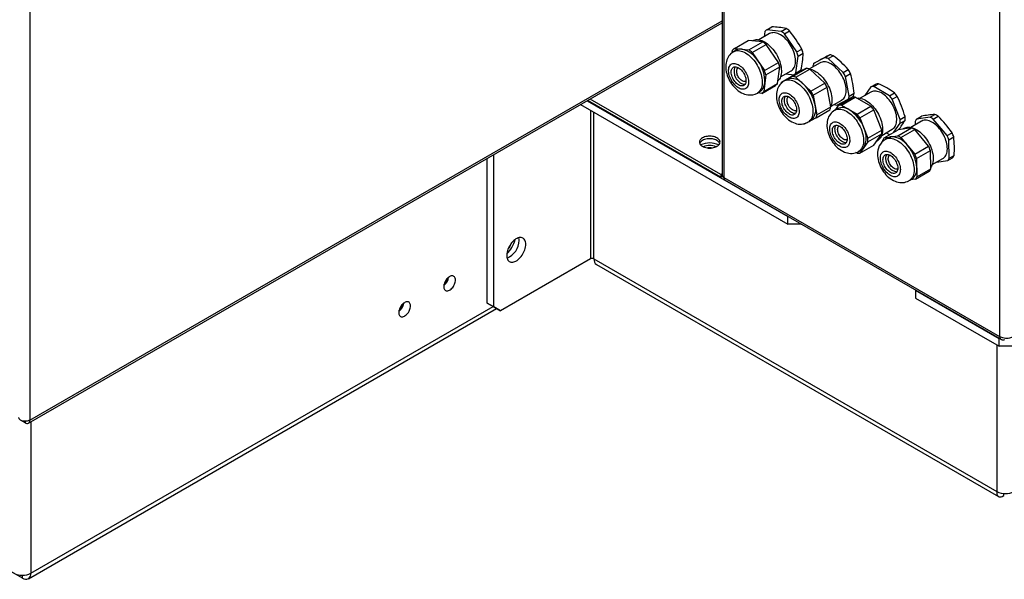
# Model space of a CAD drawing. Header units: millimetres. Extents: x 0 to 39025, y 0 to 11880.
# Tile 12 of 54: x 28248 to 28558, y 929 to 1105. Entities that reach past the tile are written whole.
import ezdxf

# ---------------------------------------------------------------- set-up
doc = ezdxf.new("R2010")
doc.units = ezdxf.units.MM

msp = doc.modelspace()

# ---------------------------------------------------------------- linework, layer by layer
at = {"color": 7, "linetype": 'Continuous', "lineweight": 25, "ltscale": 20}
for p, q in [((28251.62, 2251.72), (28251.62, 979.33)), ((28556.56, 1715), (28556.56, 1005.67)), ((28469.35, 1125.58), (28469.35, 1056.45)), ((28469.87, 1125.06), (28469.87, 1055.72)), ((28251.21, 978.41), (28469.35, 1104.34)), ((28251.62, 979.33), (28469.35, 1105.01)), ((28483.36, 1102.17), (28484.91, 1103.06)), ((28487.94, 1101.67), (28483.36, 1102.17)), ((28487.94, 1101.67), (28489.49, 1102.57)), ((28484.27, 1100.95), (28480.92, 1099.01)), ((28482.73, 1101.6), (28482.52, 1099.94)), ((28488.95, 1100.93), (28490.5, 1101.82)), ((28492.85, 1095.17), (28488.95, 1100.93)), ((28473.2, 1096.3), (28477.57, 1098.82)), ((28473.2, 1096.3), (28477.78, 1095.81)), ((28482.14, 1098.33), (28477.57, 1098.82)), ((28477.78, 1095.81), (28482.14, 1098.33)), ((28478.79, 1095.06), (28483.16, 1097.58)), ((28478.92, 1098.72), (28478.86, 1098.68)), ((28487.06, 1091.83), (28483.16, 1097.58)), ((28492.85, 1095.17), (28494.4, 1096.07)), ((28472.47, 1094.96), (28472.57, 1095.73)), ((28473.74, 1095.72), (28472.92, 1095.25)), ((28478.79, 1095.06), (28482.69, 1089.31)), ((28492.56, 1088.59), (28493.24, 1093.85)), ((28493.24, 1093.85), (28494.79, 1094.75)), ((28501.68, 1093.39), (28498.11, 1091.51)), ((28501.68, 1093.39), (28503.23, 1094.29)), ((28502.68, 1093.1), (28504.23, 1093.99)), ((28507.42, 1088.76), (28502.68, 1093.1)), ((28482.69, 1089.31), (28487.06, 1091.83)), ((28483.08, 1087.99), (28487.44, 1090.51)), ((28486.77, 1085.25), (28487.44, 1090.51)), ((28491.52, 1087.53), (28495.88, 1090.04)), ((28495.88, 1090.04), (28492.31, 1088.17)), ((28500.18, 1091.76), (28496.83, 1089.83)), ((28497.82, 1090.54), (28497.85, 1090.41)), ((28498.11, 1091.51), (28499.66, 1092.41)), ((28483.08, 1087.99), (28482.4, 1082.73)), ((28487.68, 1087.31), (28491.03, 1089.24)), ((28487.95, 1085.65), (28492.31, 1088.17)), ((28487.95, 1085.65), (28491.52, 1087.53)), ((28489.39, 1088.3), (28491.94, 1088.02)), ((28491.94, 1088.02), (28493.48, 1088.92)), ((28492.52, 1087.23), (28496.88, 1089.75)), ((28492.52, 1087.23), (28497.26, 1082.89)), ((28492.56, 1088.59), (28494.11, 1089.49)), ((28494.83, 1089.53), (28494.05, 1089.08)), ((28501.62, 1085.41), (28496.88, 1089.75)), ((28507.42, 1088.76), (28508.97, 1089.65)), ((28508.13, 1087.49), (28509.68, 1088.39)), ((28509.3, 1081.28), (28508.13, 1087.49)), ((28481.77, 1082.16), (28486.14, 1084.67)), ((28482.4, 1082.73), (28486.77, 1085.25)), ((28489.65, 1086.54), (28488.83, 1086.06)), ((28489.65, 1086.54), (28489.73, 1086.59)), ((28497.26, 1082.89), (28501.62, 1085.41)), ((28497.96, 1081.63), (28502.33, 1084.15)), ((28503.5, 1077.93), (28502.33, 1084.15)), ((28516.11, 1084.2), (28514.21, 1081.49)), ((28516.11, 1084.2), (28517.66, 1085.09)), ((28517, 1084.28), (28518.55, 1085.17)), ((28521.94, 1081.42), (28517, 1084.28)), ((28480.42, 1082.26), (28481.24, 1082.73)), ((28481.77, 1082.16), (28480.48, 1082.29)), ((28497.96, 1081.63), (28499.13, 1075.41)), ((28505.95, 1078.33), (28510.31, 1080.85)), ((28506.84, 1078.41), (28511.2, 1080.93)), ((28509.01, 1080.31), (28510.56, 1081.2)), ((28509.3, 1081.28), (28510.85, 1082.17)), ((28516.14, 1078.08), (28511.2, 1080.93)), ((28516.09, 1082.58), (28512.74, 1080.64)), ((28521.94, 1081.42), (28523.49, 1082.32)), ((28522.83, 1080.32), (28524.38, 1081.21)), ((28424.78, 1078.61), (28489.99, 1040.96)), ((28426.9, 1079.83), (28489.99, 1043.41)), ((28468.92, 1055.82), (28427.11, 1079.96)), ((28468.92, 1056.64), (28427.82, 1080.36)), ((28499.13, 1075.41), (28503.5, 1077.93)), ((28503.59, 1078.12), (28506.94, 1080.06)), ((28505.06, 1077.07), (28505.95, 1078.33)), ((28505.44, 1078.43), (28509.01, 1080.31)), ((28506.84, 1078.41), (28511.78, 1075.56)), ((28511.78, 1075.56), (28516.14, 1078.08)), ((28525.3, 1073.95), (28522.83, 1080.32)), ((28427.91, 1076.8), (28427.91, 1030.05)), ((28429.04, 1030.05), (28429.04, 1076.15)), ((28498.85, 1074.44), (28497.1, 1073.52)), ((28498.85, 1074.44), (28503.21, 1076.96)), ((28505.56, 1077.35), (28504.74, 1076.88)), ((28512.66, 1074.45), (28517.03, 1076.97)), ((28512.66, 1074.45), (28515.13, 1068.09)), ((28519.5, 1070.61), (28517.03, 1076.97)), ((28525.3, 1073.95), (28526.85, 1074.85)), ((28530.5, 1074.08), (28532.04, 1074.97)), ((28534.7, 1074.64), (28530.5, 1074.08)), ((28534.7, 1074.64), (28536.25, 1075.54)), ((28535.73, 1074.08), (28537.28, 1074.98)), ((28495.64, 1072.75), (28495.27, 1072.56)), ((28496.17, 1072.99), (28496.32, 1073.08)), ((28496.33, 1073.07), (28497.15, 1073.55)), ((28505.13, 1072.11), (28505.15, 1072.13)), ((28523.3, 1069.92), (28525.3, 1072.77)), ((28524.54, 1068.78), (28528.9, 1071.29)), ((28528.9, 1071.29), (28524.7, 1070.73)), ((28525.3, 1072.77), (28526.85, 1073.66)), ((28532, 1073.39), (28528.65, 1071.46)), ((28530.01, 1073.32), (28530.03, 1072.26)), ((28540.07, 1068.86), (28535.73, 1074.08)), ((28515.13, 1068.09), (28519.5, 1070.61)), ((28515.13, 1066.9), (28519.5, 1069.42)), ((28517.03, 1065.91), (28519.5, 1069.42)), ((28519.5, 1068.94), (28522.85, 1070.87)), ((28520.33, 1068.21), (28524.7, 1070.73)), ((28520.33, 1068.21), (28524.54, 1068.78)), ((28521.47, 1068.17), (28520.65, 1067.7)), ((28520.92, 1069.76), (28521.94, 1069.18)), ((28521.94, 1069.18), (28522, 1069.17)), ((28525.56, 1068.22), (28529.93, 1070.74)), ((28525.56, 1068.22), (28529.91, 1063)), ((28526.65, 1071.16), (28526.27, 1070.94)), ((28534.27, 1065.52), (28529.93, 1070.74)), ((28540.07, 1068.86), (28541.62, 1069.76)), ((28540.61, 1067.55), (28542.16, 1068.44)), ((28515.13, 1066.9), (28512.66, 1063.39)), ((28512.66, 1063.39), (28517.03, 1065.91)), ((28517.91, 1067.17), (28518.24, 1067.36)), ((28519.85, 1067.11), (28519.85, 1067.45)), ((28529.91, 1063), (28534.27, 1065.52)), ((28540.75, 1061.76), (28540.61, 1067.55)), ((28397.54, 1014.97), (28397.54, 1062.88)), ((28511.78, 1063.31), (28511.41, 1063.52)), ((28512.24, 1063.89), (28513.06, 1064.36)), ((28530.45, 1061.68), (28534.81, 1064.2)), ((28534.95, 1058.42), (28534.81, 1064.2)), ((28540.75, 1061.76), (28542.3, 1062.66)), ((28395.41, 1016.19), (28395.41, 1061.66)), ((28530.45, 1061.68), (28530.59, 1055.9)), ((28535.41, 1059.76), (28538.76, 1061.69)), ((28536.75, 1060.53), (28540.26, 1061)), ((28540.26, 1061), (28541.81, 1061.9)), ((28469.35, 1056.88), (28468.92, 1056.64)), ((28468.92, 1056.64), (28468.92, 1055.82)), ((28468.92, 1055.82), (28469.31, 1056.05)), ((28469.31, 1056.86), (28469.31, 1056.05)), ((28469.31, 1056.86), (28469.35, 1056.84)), ((28469.87, 1055.72), (28556.56, 1005.67)), ((28530.1, 1055.14), (28534.46, 1057.65)), ((28530.59, 1055.9), (28534.95, 1058.42)), ((28470.25, 1054.89), (28557.13, 1004.74)), ((28528.15, 1054.7), (28528.97, 1055.18)), ((28530.1, 1055.14), (28528.53, 1054.92)), ((28489.99, 1040.96), (28489.99, 1043.41)), ((28489.99, 1043.41), (28490.14, 1043.41)), ((28494.23, 1040.96), (28489.99, 1040.96)), ((28494.23, 1041.05), (28494.23, 1040.96)), ((28494.23, 1040.96), (28494.31, 1041)), ((28427.91, 1030.05), (28399.66, 1013.74)), ((28429.04, 1030.05), (28555.72, 956.92)), ((28429.82, 1028.31), (28556.25, 955.32)), ((28530.15, 1020.31), (28530.15, 1017.78)), ((28530.15, 1020.23), (28556.42, 1005.06)), ((28395.41, 1016.19), (28397.54, 1014.97)), ((28397.54, 1014.97), (28395.41, 1016.19)), ((28530.15, 1017.78), (28556.42, 1002.61)), ((28251.23, 929.46), (28398.44, 1014.45)), ((28252.01, 931.2), (28397.32, 1015.09)), ((28397.54, 1014.97), (28399.66, 1013.74)), ((28399.66, 1013.74), (28397.54, 1014.97)), ((28556.42, 1002.61), (28556.42, 1005.06)), ((28556.42, 1005.06), (28556.57, 1005.06)), ((28555.72, 1003.02), (28555.72, 956.92)), ((28560.67, 1002.61), (28556.42, 1002.61)), ((28250.21, 978.51), (28248.72, 979.37)), ((28248.72, 979.37), (28248.72, 979.37)), ((28250.21, 978.99), (28250.21, 978.51)), ((28252.01, 978.87), (28252.01, 931.2)), ((28557.9, 955.66), (28557.9, 956.3)), ((28249.33, 929.65), (28237.87, 936.26)), ((28249.33, 929.65), (28249.33, 930.56))]:
    msp.add_line(p, q, dxfattribs=at)
at = {"color": 7, "linetype": 'Continuous', "lineweight": 25, "ltscale": 20, "flags": 128}
for points in [[(28478.92, 1098.72), (28478.97, 1098.74), (28479.31, 1098.9), (28479.67, 1099), (28480.06, 1099.06), (28480.46, 1099.06), (28480.89, 1099.02), (28481.32, 1098.92), (28481.77, 1098.78), (28482.22, 1098.58), (28482.68, 1098.34), (28483.13, 1098.06), (28483.59, 1097.73), (28484.03, 1097.36), (28484.47, 1096.95), (28484.89, 1096.5), (28485.29, 1096.03), (28485.68, 1095.53), (28486.05, 1095), (28486.38, 1094.45), (28486.7, 1093.88), (28486.98, 1093.31), (28487.23, 1092.72), (28487.44, 1092.13), (28487.63, 1091.55), (28487.77, 1090.96), (28487.88, 1090.39), (28487.94, 1089.83), (28487.97, 1089.29), (28487.96, 1088.76), (28487.91, 1088.27), (28487.83, 1087.8), (28487.7, 1087.37), (28487.54, 1086.97), (28487.34, 1086.61), (28487.1, 1086.3), (28486.87, 1086.06)], [(28492.08, 1094.62), (28491.9, 1095.17), (28491.68, 1095.72), (28491.44, 1096.27), (28491.16, 1096.81), (28490.86, 1097.33), (28490.53, 1097.84), (28490.17, 1098.32), (28489.8, 1098.78), (28489.41, 1099.21), (28489, 1099.61), (28488.59, 1099.96), (28488.16, 1100.28), (28487.73, 1100.56), (28487.31, 1100.8), (28486.88, 1100.98), (28486.46, 1101.12), (28486.05, 1101.22), (28485.65, 1101.26), (28485.27, 1101.25), (28484.91, 1101.2), (28484.57, 1101.09), (28484.27, 1100.95)], [(28472.92, 1095.25), (28472.86, 1095.21), (28472.46, 1094.95), (28472.11, 1094.65), (28471.78, 1094.32), (28471.49, 1093.96), (28471.23, 1093.56), (28471.01, 1093.14), (28470.82, 1092.7), (28470.68, 1092.23), (28470.57, 1091.73), (28470.5, 1091.21), (28470.47, 1090.67), (28470.48, 1090.11), (28470.54, 1089.54), (28470.63, 1088.96), (28470.77, 1088.39), (28470.95, 1087.81), (28471.16, 1087.25), (28471.4, 1086.7), (28471.68, 1086.15), (28471.98, 1085.63), (28472.32, 1085.12), (28472.68, 1084.64), (28473.07, 1084.18), (28473.49, 1083.74), (28473.93, 1083.34), (28474.4, 1082.96), (28474.89, 1082.63), (28475.41, 1082.33), (28475.93, 1082.08), (28476.42, 1081.91), (28476.9, 1081.78), (28477.37, 1081.69), (28477.52, 1081.67)], [(28472.92, 1095.25), (28472.96, 1095.27), (28473.3, 1095.43), (28473.67, 1095.54), (28474.05, 1095.59), (28474.46, 1095.6), (28474.88, 1095.55), (28475.32, 1095.46), (28475.76, 1095.31), (28476.22, 1095.12), (28476.67, 1094.87), (28477.13, 1094.59), (28477.58, 1094.26), (28478.03, 1093.89), (28478.46, 1093.48), (28478.88, 1093.04), (28479.29, 1092.56), (28479.68, 1092.06), (28480.04, 1091.53), (28480.38, 1090.98), (28480.69, 1090.42), (28480.97, 1089.84), (28481.22, 1089.26), (28481.44, 1088.67), (28481.62, 1088.08), (28481.76, 1087.5), (28481.87, 1086.92), (28481.94, 1086.36), (28481.97, 1085.82), (28481.96, 1085.3), (28481.91, 1084.8), (28481.82, 1084.34), (28481.69, 1083.9), (28481.53, 1083.51), (28481.33, 1083.15), (28481.1, 1082.83), (28480.83, 1082.56), (28480.53, 1082.33), (28480.42, 1082.26)], [(28491.03, 1089.24), (28491.04, 1089.25), (28491.33, 1089.45), (28491.59, 1089.7), (28491.82, 1089.99), (28492.01, 1090.32), (28492.17, 1090.69), (28492.29, 1091.09), (28492.37, 1091.53), (28492.42, 1092), (28492.43, 1092.49), (28492.39, 1093), (28492.33, 1093.53), (28492.22, 1094.07), (28492.08, 1094.62)], [(28475.69, 1083.46), (28475.35, 1083.52), (28475.01, 1083.63), (28474.66, 1083.79), (28474.31, 1084), (28473.96, 1084.25), (28473.62, 1084.54), (28473.28, 1084.87), (28472.97, 1085.23), (28472.67, 1085.62), (28472.4, 1086.03), (28472.15, 1086.47), (28471.93, 1086.91), (28471.75, 1087.36), (28471.59, 1087.82), (28471.48, 1088.27), (28471.4, 1088.71), (28471.37, 1089.14), (28471.37, 1089.54), (28471.41, 1089.92), (28471.49, 1090.27), (28471.61, 1090.59), (28471.76, 1090.86), (28471.95, 1091.1), (28472.18, 1091.29), (28472.43, 1091.43), (28472.7, 1091.52), (28473, 1091.56), (28473.32, 1091.55), (28473.65, 1091.49), (28474, 1091.38), (28474.35, 1091.22), (28474.7, 1091.01), (28475.05, 1090.76), (28475.39, 1090.47), (28475.73, 1090.14), (28476.04, 1089.78), (28476.34, 1089.39), (28476.61, 1088.98), (28476.86, 1088.55), (28477.08, 1088.1), (28477.26, 1087.65), (28477.41, 1087.19), (28477.53, 1086.74), (28477.6, 1086.3), (28477.64, 1085.87), (28477.64, 1085.47), (28477.6, 1085.09), (28477.52, 1084.74), (28477.4, 1084.43), (28477.24, 1084.15), (28477.05, 1083.92), (28476.83, 1083.73), (28476.58, 1083.59), (28476.31, 1083.49), (28476.01, 1083.45), (28475.69, 1083.46)], [(28475.38, 1084.52), (28475.09, 1084.57), (28474.79, 1084.68), (28474.49, 1084.83), (28474.19, 1085.03), (28473.89, 1085.28), (28473.6, 1085.56), (28473.33, 1085.87), (28473.08, 1086.21), (28472.85, 1086.58), (28472.65, 1086.96), (28472.49, 1087.35), (28472.35, 1087.74), (28472.26, 1088.13), (28472.2, 1088.5), (28472.18, 1088.86), (28472.21, 1089.2), (28472.27, 1089.51), (28472.37, 1089.78), (28472.5, 1090.02), (28472.67, 1090.21), (28472.87, 1090.35), (28473.1, 1090.45), (28473.36, 1090.5), (28473.63, 1090.49), (28473.92, 1090.44), (28474.22, 1090.33), (28474.52, 1090.18), (28474.82, 1089.98), (28475.12, 1089.74), (28475.41, 1089.46), (28475.68, 1089.14), (28475.93, 1088.8), (28476.16, 1088.44), (28476.35, 1088.06), (28476.52, 1087.67), (28476.65, 1087.27), (28476.75, 1086.89), (28476.81, 1086.51), (28476.83, 1086.15), (28476.8, 1085.81), (28476.74, 1085.5), (28476.64, 1085.23), (28476.51, 1084.99), (28476.34, 1084.8), (28476.14, 1084.66), (28475.91, 1084.56), (28475.65, 1084.51), (28475.38, 1084.52)], [(28496.57, 1089.86), (28496.64, 1089.86), (28497.07, 1089.78), (28497.51, 1089.65), (28497.96, 1089.48), (28498.42, 1089.25), (28498.87, 1088.98), (28499.33, 1088.67), (28499.78, 1088.31), (28500.22, 1087.92), (28500.64, 1087.49), (28501.06, 1087.02), (28501.45, 1086.53), (28501.82, 1086.01), (28502.17, 1085.47), (28502.49, 1084.91), (28502.79, 1084.34), (28503.05, 1083.76), (28503.28, 1083.17), (28503.47, 1082.58), (28503.63, 1081.99), (28503.75, 1081.42), (28503.83, 1080.85), (28503.88, 1080.3), (28503.88, 1079.77), (28503.85, 1079.27), (28503.77, 1078.79), (28503.66, 1078.34), (28503.51, 1077.93), (28503.49, 1077.88)], [(28507.01, 1087.73), (28506.7, 1088.25), (28506.37, 1088.75), (28506.01, 1089.23), (28505.63, 1089.68), (28505.24, 1090.1), (28504.83, 1090.49), (28504.41, 1090.84), (28503.99, 1091.16), (28503.56, 1091.43), (28503.13, 1091.65), (28502.71, 1091.83), (28502.29, 1091.96), (28501.88, 1092.04), (28501.49, 1092.08), (28501.11, 1092.06), (28500.75, 1092), (28500.42, 1091.88), (28500.18, 1091.76)], [(28476.82, 1085.96), (28476.62, 1085.89), (28476.39, 1085.86), (28476.15, 1085.89), (28475.89, 1085.96), (28475.63, 1086.09), (28475.37, 1086.26), (28475.11, 1086.47), (28474.86, 1086.72), (28474.63, 1087.01), (28474.42, 1087.31), (28474.24, 1087.64), (28474.09, 1087.98), (28473.97, 1088.32)], [(28494.83, 1089.53), (28495.09, 1089.66), (28495.32, 1089.75)], [(28506.94, 1080.06), (28507.01, 1080.1), (28507.29, 1080.31), (28507.55, 1080.57), (28507.77, 1080.86), (28507.95, 1081.2), (28508.1, 1081.58), (28508.22, 1081.99), (28508.29, 1082.43), (28508.33, 1082.9), (28508.33, 1083.4), (28508.29, 1083.91), (28508.22, 1084.45), (28508.1, 1084.99), (28507.95, 1085.54), (28507.77, 1086.09), (28507.55, 1086.64), (28507.3, 1087.19), (28507.01, 1087.73)], [(28476.5, 1084.99), (28476.47, 1084.99), (28476.2, 1084.99)], [(28488.82, 1086.06), (28488.44, 1085.81), (28488.08, 1085.52), (28487.74, 1085.2), (28487.45, 1084.84), (28487.18, 1084.45), (28486.95, 1084.03), (28486.76, 1083.59), (28486.61, 1083.13), (28486.49, 1082.63), (28486.42, 1082.12), (28486.38, 1081.58), (28486.39, 1081.02), (28486.43, 1080.46), (28486.52, 1079.88), (28486.66, 1079.3), (28486.82, 1078.73), (28487.03, 1078.16), (28487.27, 1077.61), (28487.54, 1077.06), (28487.84, 1076.54), (28488.17, 1076.03), (28488.53, 1075.54), (28488.92, 1075.07), (28489.33, 1074.63), (28489.77, 1074.22), (28490.23, 1073.84), (28490.72, 1073.5), (28491.23, 1073.19), (28491.75, 1072.94), (28492.29, 1072.74), (28492.77, 1072.6), (28493.25, 1072.51), (28493.72, 1072.46), (28494.24, 1072.46), (28494.74, 1072.52), (28495.23, 1072.62), (28495.69, 1072.77), (28496.1, 1072.95), (28496.17, 1072.99)], [(28488.82, 1086.06), (28489.08, 1086.19), (28489.44, 1086.32), (28489.82, 1086.39), (28490.22, 1086.42), (28490.63, 1086.39), (28491.06, 1086.31), (28491.51, 1086.19), (28491.96, 1086.01), (28492.41, 1085.79), (28492.87, 1085.52), (28493.32, 1085.2), (28493.77, 1084.85), (28494.21, 1084.45), (28494.64, 1084.02), (28495.05, 1083.56), (28495.45, 1083.06), (28495.82, 1082.54), (28496.17, 1082), (28496.49, 1081.44), (28496.78, 1080.87), (28497.04, 1080.29), (28497.27, 1079.7), (28497.47, 1079.11), (28497.63, 1078.53), (28497.75, 1077.95), (28497.83, 1077.38), (28497.87, 1076.83), (28497.88, 1076.3), (28497.84, 1075.8), (28497.77, 1075.32), (28497.66, 1074.88), (28497.51, 1074.46), (28497.32, 1074.09), (28497.1, 1073.76), (28496.84, 1073.47), (28496.56, 1073.22), (28496.33, 1073.07)], [(28492.58, 1074.45), (28492.32, 1074.34), (28492.02, 1074.28), (28491.71, 1074.27), (28491.38, 1074.31), (28491.04, 1074.4), (28490.69, 1074.55), (28490.34, 1074.74), (28489.99, 1074.97), (28489.65, 1075.25), (28489.31, 1075.56), (28488.99, 1075.91), (28488.68, 1076.29), (28488.4, 1076.7), (28488.14, 1077.13), (28487.91, 1077.57), (28487.72, 1078.02), (28487.55, 1078.47), (28487.43, 1078.93), (28487.34, 1079.37), (28487.29, 1079.8), (28487.27, 1080.22), (28487.3, 1080.61), (28487.37, 1080.97), (28487.47, 1081.3), (28487.62, 1081.59), (28487.79, 1081.83), (28488, 1082.04), (28488.24, 1082.2), (28488.51, 1082.31), (28488.8, 1082.37), (28489.12, 1082.37), (28489.45, 1082.33), (28489.79, 1082.24), (28490.13, 1082.1), (28490.49, 1081.91), (28490.84, 1081.67), (28491.18, 1081.39), (28491.52, 1081.08), (28491.84, 1080.73), (28492.15, 1080.35), (28492.43, 1079.94), (28492.69, 1079.52), (28492.91, 1079.07), (28493.11, 1078.62), (28493.28, 1078.17), (28493.4, 1077.72), (28493.49, 1077.27), (28493.54, 1076.84), (28493.56, 1076.43), (28493.53, 1076.04), (28493.46, 1075.68), (28493.36, 1075.35), (28493.21, 1075.06), (28493.04, 1074.81), (28492.83, 1074.6), (28492.58, 1074.45)], [(28492.02, 1075.46), (28491.78, 1075.37), (28491.53, 1075.33), (28491.25, 1075.34), (28490.96, 1075.4), (28490.66, 1075.51), (28490.36, 1075.67), (28490.06, 1075.88), (28489.76, 1076.13), (28489.48, 1076.41), (28489.21, 1076.73), (28488.96, 1077.07), (28488.74, 1077.44), (28488.54, 1077.82), (28488.38, 1078.21), (28488.25, 1078.6), (28488.16, 1078.99), (28488.11, 1079.36), (28488.09, 1079.72), (28488.12, 1080.06), (28488.19, 1080.36), (28488.29, 1080.63), (28488.43, 1080.86), (28488.61, 1081.05), (28488.81, 1081.19), (28489.04, 1081.28), (28489.3, 1081.32), (28489.58, 1081.3), (28489.87, 1081.24), (28490.16, 1081.13), (28490.47, 1080.97), (28490.77, 1080.76), (28491.07, 1080.52), (28491.35, 1080.23), (28491.62, 1079.91), (28491.87, 1079.57), (28492.09, 1079.2), (28492.29, 1078.82), (28492.45, 1078.43), (28492.58, 1078.04), (28492.67, 1077.65), (28492.72, 1077.28), (28492.73, 1076.92), (28492.71, 1076.59), (28492.64, 1076.28), (28492.54, 1076.01), (28492.4, 1075.78), (28492.22, 1075.6), (28492.02, 1075.46)], [(28492.41, 1075.81), (28492.35, 1075.8), (28492.07, 1075.81), (28491.78, 1075.87), (28491.48, 1075.99), (28491.18, 1076.15), (28490.88, 1076.35), (28490.58, 1076.6), (28490.3, 1076.88), (28490.03, 1077.2), (28489.78, 1077.55), (28489.56, 1077.91), (28489.36, 1078.29), (28489.2, 1078.68), (28489.07, 1079.08), (28488.98, 1079.46), (28488.93, 1079.84), (28488.91, 1080.2), (28488.94, 1080.53), (28489.01, 1080.83), (28489.11, 1081.1), (28489.24, 1081.31)], [(28490.24, 1078.29), (28490.07, 1078.62), (28489.94, 1078.96), (28489.84, 1079.3), (28489.77, 1079.63), (28489.75, 1079.95), (28489.77, 1080.24), (28489.82, 1080.51), (28489.91, 1080.74), (28490.04, 1080.94), (28490.2, 1081.08), (28490.23, 1081.1)], [(28511.66, 1080.66), (28511.81, 1080.68), (28512.21, 1080.7), (28512.63, 1080.66), (28513.06, 1080.57), (28513.51, 1080.44), (28513.96, 1080.25), (28514.42, 1080.02), (28514.87, 1079.74), (28515.32, 1079.42), (28515.77, 1079.06), (28516.21, 1078.65), (28516.63, 1078.22), (28517.04, 1077.75), (28517.43, 1077.25), (28517.8, 1076.72), (28518.15, 1076.18), (28518.46, 1075.62), (28518.75, 1075.04), (28519.01, 1074.46), (28519.23, 1073.87), (28519.42, 1073.28), (28519.57, 1072.7), (28519.68, 1072.12), (28519.76, 1071.56), (28519.79, 1071.01), (28519.79, 1070.49), (28519.75, 1069.99), (28519.66, 1069.51), (28519.54, 1069.08), (28519.39, 1068.67), (28519.19, 1068.31), (28518.97, 1067.98), (28518.7, 1067.7), (28518.41, 1067.46), (28518.24, 1067.36)], [(28522.85, 1070.87), (28522.97, 1070.95), (28523.25, 1071.17), (28523.5, 1071.43), (28523.71, 1071.74), (28523.89, 1072.08), (28524.03, 1072.46), (28524.14, 1072.88), (28524.21, 1073.33), (28524.24, 1073.8), (28524.24, 1074.3), (28524.19, 1074.82), (28524.11, 1075.35), (28523.99, 1075.9), (28523.83, 1076.45), (28523.64, 1077), (28523.42, 1077.55), (28523.16, 1078.1), (28522.87, 1078.63), (28522.56, 1079.15), (28522.22, 1079.65), (28521.86, 1080.12), (28521.48, 1080.57), (28521.08, 1080.99), (28520.67, 1081.37), (28520.25, 1081.72), (28519.83, 1082.02), (28519.4, 1082.28), (28518.97, 1082.5), (28518.55, 1082.67), (28518.13, 1082.79), (28517.72, 1082.87), (28517.33, 1082.89), (28516.96, 1082.87), (28516.6, 1082.79), (28516.27, 1082.67), (28516.09, 1082.58)], [(28492.73, 1076.77), (28492.64, 1076.73), (28492.42, 1076.68), (28492.19, 1076.68), (28491.94, 1076.73), (28491.68, 1076.83), (28491.41, 1076.98), (28491.15, 1077.17), (28490.9, 1077.41), (28490.66, 1077.67), (28490.44, 1077.97), (28490.24, 1078.29)], [(28503.26, 1075.53), (28503.05, 1075.19), (28502.82, 1074.77), (28502.64, 1074.32), (28502.49, 1073.85), (28502.38, 1073.35), (28502.32, 1072.83), (28502.29, 1072.29), (28502.3, 1071.73), (28502.36, 1071.16), (28502.46, 1070.58), (28502.59, 1070.01), (28502.77, 1069.43), (28502.98, 1068.87), (28503.23, 1068.31), (28503.5, 1067.77), (28503.81, 1067.25), (28504.15, 1066.75), (28504.51, 1066.26), (28504.9, 1065.8), (28505.32, 1065.37), (28505.76, 1064.96), (28506.23, 1064.59), (28506.72, 1064.25), (28507.24, 1063.96), (28507.76, 1063.71), (28508.25, 1063.53), (28508.73, 1063.4), (28509.21, 1063.32), (28509.68, 1063.28), (28510.2, 1063.28), (28510.7, 1063.34), (28511.18, 1063.45), (28511.64, 1063.6), (28512.08, 1063.8), (28512.23, 1063.89)], [(28504.74, 1076.88), (28505.06, 1077.04), (28505.42, 1077.15), (28505.8, 1077.22), (28506.2, 1077.23), (28506.62, 1077.19), (28507.06, 1077.11), (28507.5, 1076.97), (28507.95, 1076.78), (28508.41, 1076.55), (28508.87, 1076.27), (28509.32, 1075.95), (28509.77, 1075.59), (28510.2, 1075.19), (28510.63, 1074.75), (28511.04, 1074.28), (28511.43, 1073.78), (28511.8, 1073.26), (28512.14, 1072.71), (28512.46, 1072.15), (28512.75, 1071.58), (28513, 1070.99), (28513.22, 1070.4), (28513.41, 1069.81), (28513.56, 1069.23), (28513.68, 1068.65), (28513.75, 1068.09), (28513.79, 1067.54), (28513.78, 1067.02), (28513.74, 1066.52), (28513.66, 1066.05), (28513.54, 1065.61), (28513.38, 1065.2), (28513.19, 1064.84), (28512.96, 1064.51), (28512.7, 1064.23), (28512.41, 1064), (28512.24, 1063.89)], [(28495.27, 1072.56), (28495.15, 1072.59), (28495.14, 1072.59)], [(28503.6, 1072.52), (28503.8, 1072.75), (28504.02, 1072.93), (28504.28, 1073.07), (28504.55, 1073.16), (28504.86, 1073.19), (28505.18, 1073.18), (28505.51, 1073.11), (28505.86, 1072.99), (28506.21, 1072.83), (28506.56, 1072.62), (28506.91, 1072.36), (28507.25, 1072.07), (28507.58, 1071.74), (28507.9, 1071.37), (28508.19, 1070.98), (28508.46, 1070.56), (28508.71, 1070.13), (28508.92, 1069.68), (28509.1, 1069.23), (28509.25, 1068.77), (28509.36, 1068.32), (28509.43, 1067.88), (28509.46, 1067.46), (28509.46, 1067.06), (28509.41, 1066.68), (28509.33, 1066.33), (28509.2, 1066.02), (28509.04, 1065.75), (28508.85, 1065.52), (28508.63, 1065.34), (28508.37, 1065.2), (28508.09, 1065.12), (28507.79, 1065.08), (28507.47, 1065.1), (28507.14, 1065.16), (28506.79, 1065.28), (28506.44, 1065.44), (28506.09, 1065.65), (28505.74, 1065.91), (28505.4, 1066.2), (28505.07, 1066.54), (28504.75, 1066.9), (28504.46, 1067.29), (28504.19, 1067.71), (28503.94, 1068.15), (28503.73, 1068.59), (28503.55, 1069.05), (28503.4, 1069.5), (28503.29, 1069.95), (28503.22, 1070.39), (28503.19, 1070.81), (28503.19, 1071.22), (28503.24, 1071.59), (28503.32, 1071.94), (28503.44, 1072.25), (28503.6, 1072.52)], [(28504.31, 1071.64), (28504.48, 1071.83), (28504.68, 1071.98), (28504.91, 1072.08), (28505.16, 1072.13), (28505.44, 1072.13), (28505.72, 1072.07), (28506.02, 1071.97), (28506.32, 1071.82), (28506.63, 1071.62), (28506.93, 1071.38), (28507.21, 1071.1), (28507.48, 1070.79), (28507.74, 1070.45), (28507.97, 1070.08), (28508.17, 1069.71), (28508.33, 1069.32), (28508.47, 1068.92), (28508.57, 1068.54), (28508.63, 1068.16), (28508.65, 1067.8), (28508.63, 1067.46), (28508.57, 1067.15), (28508.47, 1066.87), (28508.33, 1066.64), (28508.17, 1066.44), (28507.97, 1066.29), (28507.74, 1066.19), (28507.48, 1066.15), (28507.21, 1066.15), (28506.93, 1066.2), (28506.63, 1066.3), (28506.32, 1066.46), (28506.02, 1066.65), (28505.72, 1066.89), (28505.44, 1067.17), (28505.16, 1067.49), (28504.91, 1067.83), (28504.68, 1068.19), (28504.48, 1068.57), (28504.31, 1068.96), (28504.18, 1069.35), (28504.08, 1069.74), (28504.02, 1070.12), (28504, 1070.48), (28504.02, 1070.82), (28504.08, 1071.12), (28504.18, 1071.4), (28504.31, 1071.64)], [(28508.32, 1066.62), (28508.31, 1066.62), (28508.03, 1066.62), (28507.75, 1066.67), (28507.45, 1066.78), (28507.14, 1066.93), (28506.84, 1067.13), (28506.54, 1067.37), (28506.26, 1067.65), (28505.98, 1067.96), (28505.73, 1068.3), (28505.5, 1068.66), (28505.3, 1069.04), (28505.13, 1069.43), (28505, 1069.82), (28504.9, 1070.21), (28504.84, 1070.59), (28504.82, 1070.95), (28504.84, 1071.29), (28504.9, 1071.6), (28505, 1071.87), (28505.13, 1072.11)], [(28508.64, 1067.59), (28508.53, 1067.54), (28508.31, 1067.5), (28508.07, 1067.5), (28507.82, 1067.56), (28507.56, 1067.66), (28507.3, 1067.81), (28507.03, 1068.01), (28506.78, 1068.25), (28506.54, 1068.52), (28506.33, 1068.81), (28506.13, 1069.13), (28505.97, 1069.47), (28505.83, 1069.81), (28505.74, 1070.15), (28505.68, 1070.48), (28505.66, 1070.79), (28505.68, 1071.09), (28505.74, 1071.35), (28505.83, 1071.58), (28505.97, 1071.77), (28506.13, 1071.91), (28506.14, 1071.92)], [(28526.65, 1071.16), (28526.83, 1071.26), (28527.18, 1071.39), (28527.56, 1071.48), (28527.95, 1071.51), (28528.36, 1071.5), (28528.79, 1071.43), (28529.23, 1071.31), (28529.68, 1071.15), (28530.14, 1070.94), (28530.59, 1070.68), (28531.05, 1070.37), (28531.5, 1070.03), (28531.94, 1069.64), (28532.37, 1069.22), (28532.79, 1068.76), (28533.19, 1068.27), (28533.56, 1067.76), (28533.92, 1067.22), (28534.25, 1066.67), (28534.55, 1066.1), (28534.81, 1065.52), (28535.05, 1064.93), (28535.25, 1064.34), (28535.42, 1063.75), (28535.55, 1063.17), (28535.64, 1062.6), (28535.69, 1062.05), (28535.7, 1061.52), (28535.68, 1061), (28535.61, 1060.52), (28535.51, 1060.07), (28535.37, 1059.65), (28535.19, 1059.27), (28534.97, 1058.93), (28534.94, 1058.88)], [(28538.76, 1061.69), (28538.92, 1061.8), (28539.2, 1062.02), (28539.44, 1062.29), (28539.65, 1062.6), (28539.82, 1062.95), (28539.96, 1063.34), (28540.07, 1063.76), (28540.13, 1064.21), (28540.16, 1064.69), (28540.14, 1065.19), (28540.09, 1065.71), (28540.01, 1066.25), (28539.88, 1066.8), (28539.72, 1067.35), (28539.52, 1067.9), (28539.29, 1068.45), (28539.03, 1068.99), (28538.74, 1069.53), (28538.42, 1070.04), (28538.08, 1070.54), (28537.71, 1071.01), (28537.33, 1071.45), (28536.93, 1071.86), (28536.52, 1072.24), (28536.1, 1072.58), (28535.67, 1072.88), (28535.24, 1073.13), (28534.82, 1073.34), (28534.39, 1073.51), (28533.98, 1073.62), (28533.57, 1073.69), (28533.19, 1073.71), (28532.81, 1073.68), (28532.46, 1073.59), (28532.14, 1073.46), (28532, 1073.39)], [(28467.72, 1065.5), (28468, 1065.68), (28468.23, 1065.88), (28468.42, 1066.1), (28468.56, 1066.34), (28468.64, 1066.58), (28468.67, 1066.82), (28468.64, 1067.07), (28468.56, 1067.31), (28468.42, 1067.54), (28468.23, 1067.76), (28468, 1067.96), (28467.72, 1068.15), (28467.4, 1068.31), (28467.04, 1068.45), (28466.66, 1068.56), (28466.26, 1068.63), (28465.84, 1068.68), (28465.42, 1068.7), (28464.99, 1068.68), (28464.58, 1068.63), (28464.17, 1068.56), (28463.79, 1068.45), (28463.44, 1068.31), (28463.12, 1068.15), (28462.84, 1067.96), (28462.6, 1067.76), (28462.42, 1067.54), (28462.28, 1067.31), (28462.2, 1067.07), (28462.17, 1066.82), (28462.2, 1066.58), (28462.28, 1066.34), (28462.42, 1066.1), (28462.6, 1065.88), (28462.84, 1065.68), (28463.12, 1065.5), (28463.44, 1065.33), (28463.79, 1065.2), (28464.17, 1065.09), (28464.58, 1065.01), (28464.99, 1064.96), (28465.42, 1064.95), (28465.84, 1064.96), (28466.26, 1065.01), (28466.66, 1065.09), (28467.04, 1065.2), (28467.4, 1065.33), (28467.72, 1065.5)], [(28468.59, 1066.41), (28468.56, 1066.49), (28468.42, 1066.72), (28468.23, 1066.94), (28468, 1067.15), (28467.72, 1067.33), (28467.4, 1067.49), (28467.04, 1067.63), (28466.66, 1067.74), (28466.26, 1067.82), (28465.84, 1067.87), (28465.42, 1067.88), (28464.99, 1067.87), (28464.58, 1067.82), (28464.17, 1067.74), (28463.79, 1067.63), (28463.44, 1067.49), (28463.12, 1067.33), (28462.84, 1067.15), (28462.6, 1066.94), (28462.42, 1066.72), (28462.28, 1066.49), (28462.25, 1066.41)], [(28520.65, 1067.7), (28520.83, 1067.79), (28521.18, 1067.93), (28521.55, 1068.01), (28521.95, 1068.05), (28522.36, 1068.03), (28522.79, 1067.96), (28523.23, 1067.85), (28523.68, 1067.68), (28524.13, 1067.47), (28524.59, 1067.21), (28525.04, 1066.91), (28525.49, 1066.56), (28525.94, 1066.17), (28526.37, 1065.75), (28526.78, 1065.29), (28527.18, 1064.81), (28527.56, 1064.29), (28527.91, 1063.76), (28528.24, 1063.2), (28528.54, 1062.63), (28528.81, 1062.05), (28529.05, 1061.46), (28529.25, 1060.87), (28529.41, 1060.29), (28529.54, 1059.71), (28529.63, 1059.14), (28529.69, 1058.58), (28529.7, 1058.05), (28529.67, 1057.54), (28529.61, 1057.05), (28529.5, 1056.6), (28529.36, 1056.18), (28529.18, 1055.8), (28528.97, 1055.46), (28528.72, 1055.16), (28528.44, 1054.9), (28528.15, 1054.71)], [(28518.2, 1062.84), (28518.22, 1062.49), (28518.28, 1061.92), (28518.38, 1061.34), (28518.52, 1060.76), (28518.7, 1060.19), (28518.91, 1059.63), (28519.16, 1059.08), (28519.44, 1058.54), (28519.75, 1058.02), (28520.09, 1057.51), (28520.46, 1057.03), (28520.85, 1056.57), (28521.27, 1056.14), (28521.72, 1055.74), (28522.19, 1055.37), (28522.68, 1055.03), (28523.2, 1054.75), (28523.73, 1054.5), (28524.21, 1054.33), (28524.69, 1054.21), (28525.17, 1054.13), (28525.64, 1054.09), (28526.16, 1054.1), (28526.66, 1054.16), (28527.14, 1054.28), (28527.59, 1054.43), (28528.03, 1054.64), (28528.15, 1054.71)], [(28519.09, 1061.66), (28519.1, 1062.06), (28519.15, 1062.44), (28519.24, 1062.78), (28519.37, 1063.09), (28519.53, 1063.36), (28519.72, 1063.58), (28519.95, 1063.76), (28520.21, 1063.89), (28520.49, 1063.98), (28520.79, 1064.01), (28521.11, 1063.99), (28521.45, 1063.92), (28521.79, 1063.8), (28522.15, 1063.63), (28522.5, 1063.42), (28522.85, 1063.16), (28523.19, 1062.86), (28523.52, 1062.52), (28523.83, 1062.16), (28524.12, 1061.76), (28524.39, 1061.34), (28524.63, 1060.91), (28524.85, 1060.46), (28525.02, 1060.01), (28525.17, 1059.55), (28525.28, 1059.1), (28525.34, 1058.66), (28525.37, 1058.24), (28525.36, 1057.84), (28525.32, 1057.47), (28525.23, 1057.12), (28525.1, 1056.82), (28524.94, 1056.55), (28524.74, 1056.32), (28524.52, 1056.14), (28524.26, 1056.01), (28523.98, 1055.93), (28523.68, 1055.9), (28523.36, 1055.92), (28523.02, 1055.99), (28522.67, 1056.11), (28522.32, 1056.27), (28521.97, 1056.49), (28521.62, 1056.75), (28521.28, 1057.05), (28520.95, 1057.38), (28520.64, 1057.75), (28520.35, 1058.14), (28520.08, 1058.56), (28519.83, 1059), (28519.62, 1059.44), (28519.44, 1059.9), (28519.3, 1060.35), (28519.19, 1060.8), (28519.12, 1061.24), (28519.09, 1061.66)], [(28519.91, 1061.22), (28519.93, 1061.56), (28519.98, 1061.88), (28520.07, 1062.16), (28520.19, 1062.41), (28520.35, 1062.61), (28520.55, 1062.77), (28520.77, 1062.88), (28521.02, 1062.94), (28521.29, 1062.95), (28521.57, 1062.9), (28521.87, 1062.81), (28522.17, 1062.67), (28522.47, 1062.48), (28522.77, 1062.25), (28523.06, 1061.98), (28523.34, 1061.67), (28523.59, 1061.34), (28523.83, 1060.98), (28524.03, 1060.6), (28524.21, 1060.22), (28524.35, 1059.82), (28524.46, 1059.44), (28524.53, 1059.05), (28524.55, 1058.69), (28524.54, 1058.34), (28524.49, 1058.03), (28524.4, 1057.75), (28524.28, 1057.5), (28524.11, 1057.3), (28523.92, 1057.14), (28523.7, 1057.03), (28523.45, 1056.97), (28523.18, 1056.96), (28522.9, 1057), (28522.6, 1057.09), (28522.3, 1057.24), (28522, 1057.42), (28521.7, 1057.65), (28521.41, 1057.93), (28521.13, 1058.23), (28520.87, 1058.57), (28520.64, 1058.92), (28520.43, 1059.3), (28520.26, 1059.69), (28520.12, 1060.08), (28520.01, 1060.47), (28519.94, 1060.85), (28519.91, 1061.22)], [(28524.55, 1058.4), (28524.37, 1058.34), (28524.15, 1058.31), (28523.91, 1058.33), (28523.65, 1058.4), (28523.39, 1058.52), (28523.12, 1058.69), (28522.86, 1058.9), (28522.62, 1059.14), (28522.38, 1059.42), (28522.17, 1059.73), (28521.99, 1060.05), (28521.83, 1060.39), (28521.71, 1060.73), (28521.63, 1061.07), (28521.58, 1061.39), (28521.57, 1061.7), (28521.6, 1061.99), (28521.67, 1062.24), (28521.78, 1062.46), (28521.92, 1062.63), (28522.05, 1062.73)], [(28469.31, 1056.05), (28469.53, 1055.94), (28469.61, 1055.91)], [(28407.61, 1034.66), (28407.59, 1035.05), (28407.53, 1035.41), (28407.44, 1035.73), (28407.3, 1036.02), (28407.14, 1036.27), (28406.93, 1036.47), (28406.7, 1036.63), (28406.44, 1036.74), (28406.16, 1036.8), (28405.86, 1036.81), (28405.54, 1036.77), (28405.2, 1036.68), (28404.86, 1036.54), (28404.52, 1036.35), (28404.18, 1036.12), (28403.84, 1035.85), (28403.52, 1035.53), (28403.2, 1035.19), (28402.91, 1034.82), (28402.64, 1034.42), (28402.39, 1034), (28402.18, 1033.57), (28401.99, 1033.13), (28401.84, 1032.68), (28401.72, 1032.24), (28401.65, 1031.81), (28401.61, 1031.4), (28401.61, 1031), (28401.65, 1030.63), (28401.72, 1030.29), (28401.84, 1029.98), (28401.99, 1029.71), (28402.18, 1029.49), (28402.39, 1029.31), (28402.64, 1029.17), (28402.91, 1029.09), (28403.2, 1029.05), (28403.52, 1029.07), (28403.84, 1029.13), (28404.18, 1029.25), (28404.52, 1029.41), (28404.86, 1029.62), (28405.2, 1029.87), (28405.54, 1030.17), (28405.86, 1030.49), (28406.16, 1030.85), (28406.44, 1031.24), (28406.7, 1031.65), (28406.93, 1032.08), (28407.14, 1032.51), (28407.3, 1032.96), (28407.44, 1033.4), (28407.53, 1033.83), (28407.59, 1034.26), (28407.61, 1034.66)], [(28385.49, 1023.45), (28385.47, 1023.74), (28385.41, 1024.01), (28385.32, 1024.25), (28385.19, 1024.44), (28385.02, 1024.59), (28384.83, 1024.7), (28384.61, 1024.75), (28384.37, 1024.75), (28384.12, 1024.71), (28383.86, 1024.61), (28383.59, 1024.47), (28383.32, 1024.28), (28383.06, 1024.05), (28382.81, 1023.79), (28382.58, 1023.49), (28382.38, 1023.18), (28382.2, 1022.84), (28382.05, 1022.5), (28381.94, 1022.15), (28381.86, 1021.81), (28381.82, 1021.48), (28381.82, 1021.17), (28381.86, 1020.89), (28381.94, 1020.64), (28382.05, 1020.42), (28382.2, 1020.25), (28382.38, 1020.12), (28382.58, 1020.04), (28382.81, 1020.01), (28383.06, 1020.03), (28383.32, 1020.1), (28383.59, 1020.22), (28383.86, 1020.39), (28384.12, 1020.6), (28384.37, 1020.85), (28384.61, 1021.13), (28384.83, 1021.43), (28385.02, 1021.76), (28385.19, 1022.1), (28385.32, 1022.44), (28385.41, 1022.79), (28385.47, 1023.13), (28385.49, 1023.45)], [(28371.35, 1015.28), (28371.33, 1015.58), (28371.27, 1015.85), (28371.18, 1016.08), (28371.05, 1016.28), (28370.88, 1016.43), (28370.69, 1016.53), (28370.47, 1016.59), (28370.23, 1016.59), (28369.98, 1016.54), (28369.71, 1016.45), (28369.45, 1016.3), (28369.18, 1016.12), (28368.92, 1015.89), (28368.67, 1015.62), (28368.44, 1015.33), (28368.24, 1015.01), (28368.06, 1014.68), (28367.91, 1014.33), (28367.8, 1013.99), (28367.72, 1013.65), (28367.68, 1013.32), (28367.68, 1013.01), (28367.72, 1012.72), (28367.8, 1012.47), (28367.91, 1012.26), (28368.06, 1012.08), (28368.24, 1011.96), (28368.44, 1011.88), (28368.67, 1011.85), (28368.92, 1011.87), (28369.18, 1011.94), (28369.45, 1012.06), (28369.71, 1012.23), (28369.98, 1012.44), (28370.23, 1012.68), (28370.47, 1012.96), (28370.69, 1013.27), (28370.88, 1013.59), (28371.05, 1013.93), (28371.18, 1014.28), (28371.27, 1014.63), (28371.33, 1014.96), (28371.35, 1015.28)], [(28561, 1006.21), (28560.99, 1006.07), (28560.91, 1005.87), (28560.76, 1005.68), (28560.56, 1005.5), (28560.3, 1005.35), (28559.99, 1005.23), (28559.64, 1005.13), (28559.26, 1005.07), (28558.86, 1005.04), (28558.45, 1005.06), (28558.03, 1005.11), (28557.62, 1005.2), (28557.24, 1005.32), (28556.88, 1005.48), (28556.56, 1005.67)], [(28251.62, 979.33), (28251.37, 979.2), (28251.09, 979.1), (28250.78, 979.03), (28250.45, 979), (28250.12, 978.99), (28249.79, 979.01), (28249.47, 979.07), (28249.17, 979.15), (28248.9, 979.27), (28248.67, 979.4), (28248.48, 979.56), (28248.34, 979.73), (28248.25, 979.92), (28248.21, 980.11), (28248.21, 980.14)], [(28555.72, 956.92), (28555.7, 956.45), (28555.76, 956.04), (28555.9, 955.7), (28556.1, 955.44), (28556.36, 955.27), (28556.67, 955.2), (28557.02, 955.23), (28557.41, 955.36), (28557.9, 955.66)]]:
    msp.add_lwpolyline(points, dxfattribs=at)
at = {"color": 7, "linetype": 'Continuous', "lineweight": 25, "ltscale": 400}
for centre, radius, start, end in [((28484.98, 1099.76), 2.9, 123.8031, 140.6674), ((28484.38, 1076.58), 26.49, 78.8748, 88.8426), ((28484.42, 1094.62), 9.43, 49.779, 57.4529), ((28482.87, 1093.73), 9.43, 49.779, 57.4529), ((28462.58, 1078.69), 36.26, 28.6334, 39.6328), ((28474.81, 1093.89), 2.9, 123.8031, 140.6674), ((28475.12, 1093.23), 2.85, 82.4774, 118.9173), ((28473.65, 1088.06), 8.2, 30.1694, 77.0625), ((28477.07, 1090.38), 9.43, 49.779, 57.4529), ((28482.9, 1091.98), 12.2, 13.0857, 19.5448), ((28472.71, 1087.86), 9.43, 49.779, 57.4529), ((28481.35, 1091.09), 12.2, 13.0857, 19.5448), ((28468.35, 1095.47), 26.45, 346.9216, 358.4309), ((28641, 827.88), 299.92, 117.3463, 118.1172), ((28500.69, 1088.21), 5.27, 67.8521, 79.1631), ((28502.24, 1089.11), 5.27, 67.8521, 79.1631), ((28484.81, 1068.01), 32.44, 41.8479, 53.2193), ((28477.25, 1089.04), 4.18, 159.6832, 255.462), ((28475.52, 1089.06), 1.72, 134.3702, 205.4631), ((28472.23, 1085.98), 10.53, 356.5812, 36.0493), ((28475.56, 1087.74), 12.2, 13.0857, 19.5448), ((28494.89, 1084.87), 5.27, 67.8521, 79.1631), ((28502.61, 1089.65), 4.87, 157.5039, 169.4255), ((28471.19, 1085.22), 12.2, 13.0857, 19.5448), ((28491.18, 1082.01), 4.8, 39.4793, 107.536), ((28490.53, 1082.35), 5.27, 67.8521, 79.1631), ((28490.32, 1090.43), 2.9, 303.8031, 320.6674), ((28491.87, 1091.32), 2.9, 303.8031, 320.6674), ((28495.31, 1081.15), 14.3, 26.3362, 32.1472), ((28496.86, 1082.04), 14.3, 26.3362, 32.1472), ((28479.21, 1079.44), 31.75, 4.9299, 16.3651), ((28479.39, 1085.53), 3.35, 303.3939, 356.985), ((28484.52, 1087.08), 2.9, 303.8031, 320.6674), ((28492.06, 1083.92), 4.46, 157.2552, 162.0117), ((28486.49, 1076.06), 12.31, 11.5083, 46.9751), ((28489.51, 1077.8), 14.3, 26.3362, 32.1472), ((28516.85, 1080.94), 3.34, 87.438, 102.781), ((28518.4, 1081.83), 3.34, 87.438, 102.781), ((28507.03, 1059.51), 28.12, 54.1825, 65.8228), ((28478.11, 1086.16), 4.52, 262.5504, 300.6141), ((28480.16, 1084.56), 2.9, 303.8031, 320.6674), ((28485.15, 1075.28), 14.3, 26.3362, 32.1472), ((28504.51, 1082.17), 4.87, 337.5039, 349.4255), ((28511.05, 1077.59), 3.34, 87.438, 102.781), ((28506.06, 1083.06), 4.87, 337.5039, 349.4255), ((28511.99, 1072.51), 13.36, 35.7542, 41.835), ((28513.53, 1073.41), 13.36, 35.7542, 41.835), ((28492.84, 1065.31), 35.32, 15.6587, 26.7526), ((28494.26, 1077.05), 4.54, 309.5383, 18.9322), ((28498.71, 1078.82), 4.87, 337.5039, 349.4255), ((28506.41, 1083.55), 5.21, 249.0533, 259.1935), ((28507.11, 1073.88), 3.8, 54.6523, 114.0372), ((28506.69, 1075.07), 3.34, 87.438, 102.781), ((28506.19, 1069.17), 13.36, 35.7542, 41.835), ((28494.34, 1076.3), 4.87, 337.5039, 349.4255), ((28506.86, 1073.09), 4.34, 119.1628, 145.8656), ((28503.1, 1067.29), 11.51, 20.2271, 57.362), ((28501.82, 1066.65), 13.36, 35.7542, 41.835), ((28519.08, 1074.26), 7.79, 355.6437, 4.3563), ((28538.81, 1040.4), 35.23, 94.1663, 101.0731), ((28531.66, 1067.83), 7.46, 56.9452, 65.9129), ((28533.2, 1068.72), 7.46, 56.9452, 65.9129), ((28512.63, 1050.04), 35.06, 34.2212, 45.3404), ((28507.77, 1068.21), 6.85, 333.4364, 26.5636), ((28501.35, 1089.06), 29.78, 322.074, 328.8779), ((28517.53, 1073.36), 7.79, 355.6437, 4.3563), ((28525.86, 1064.48), 7.46, 56.9452, 65.9129), ((28533.15, 1071.84), 3.47, 139.8715, 154.823), ((28511.73, 1070.01), 7.79, 355.6437, 4.3563), ((28522.99, 1065.98), 3.47, 139.8715, 154.823), ((28522.77, 1065.9), 2.61, 97.2435, 119.7978), ((28522.29, 1061.92), 6.58, 34.1097, 88.7485), ((28521.49, 1061.96), 7.46, 56.9452, 65.9129), ((28527.81, 1063.1), 13.55, 19.1702, 25.1941), ((28529.36, 1063.99), 13.55, 19.1702, 25.1941), ((28513.38, 1064.85), 29, 355.6623, 7.1103), ((28465.42, 1059.78), 6.79, 65.0291, 114.9709), ((28465.42, 1061.1), 4.68, 64.8832, 115.1168), ((28465.42, 1060.81), 4.21, 82.1504, 97.8496), ((28511.73, 1066.64), 2.63, 300.2147, 325.4773), ((28507.36, 1067.49), 7.79, 355.6437, 4.3563), ((28523.44, 1063.24), 5.25, 122.0325, 184.4065), ((28518.87, 1058.02), 11.67, 3.7906, 40.5737), ((28522.01, 1059.75), 13.55, 19.1702, 25.1941), ((28511.93, 1066.64), 3.34, 267.438, 282.781), ((28522.71, 1061.85), 1.98, 146.547, 184.7086), ((28517.65, 1057.23), 13.55, 19.1702, 25.1941), ((28539.16, 1064.13), 3.47, 319.8715, 334.823), ((28525.03, 1061.65), 4.29, 179.5268, 259.3637), ((28537.61, 1063.24), 3.47, 319.8715, 334.823), ((28470.25, 1056.54), 0.904, 185.6534, 245.6668), ((28470.77, 1055.63), 0.904, 174.3376, 234.3502), ((28526.73, 1058.28), 3.82, 305.8263, 7.6438), ((28527.45, 1057.37), 3.47, 319.8715, 334.823), ((28531.81, 1059.89), 3.47, 319.8715, 334.823), ((28395.83, 1037.99), 8.58, 312.5019, 347.5035), ((28399.41, 1035.98), 6.08, 292.1569, 359.1169), ((28396.76, 1037.46), 6.79, 320.4062, 339.5992), ((28402.31, 1035.93), 3.18, 359.3167, 14.6636), ((28428.47, 1028.96), 1.23, 62.6097, 117.3903), ((28430.97, 1029.88), 1.94, 174.9282, 233.7597), ((28379.23, 1024.94), 4.16, 308.8299, 351.1755), ((28378.89, 1025.13), 4.31, 314.5597, 345.4457), ((28365.09, 1016.77), 4.16, 308.8299, 351.1755), ((28364.75, 1016.97), 4.31, 314.5597, 345.4457), ((28557.7, 1005.74), 1.14, 183.2834, 296.7096), ((28250.76, 979.19), 0.877, 231.3258, 8.6849), ((28558.4, 962.09), 5.82, 242.5243, 297.4757), ((28249.33, 936.37), 5.82, 242.5243, 297.4757), ((28250.37, 930.95), 1.66, 231.1471, 8.8636)]:
    msp.add_arc(centre, radius, start, end, dxfattribs=at)

doc.saveas('drawing.dxf')
